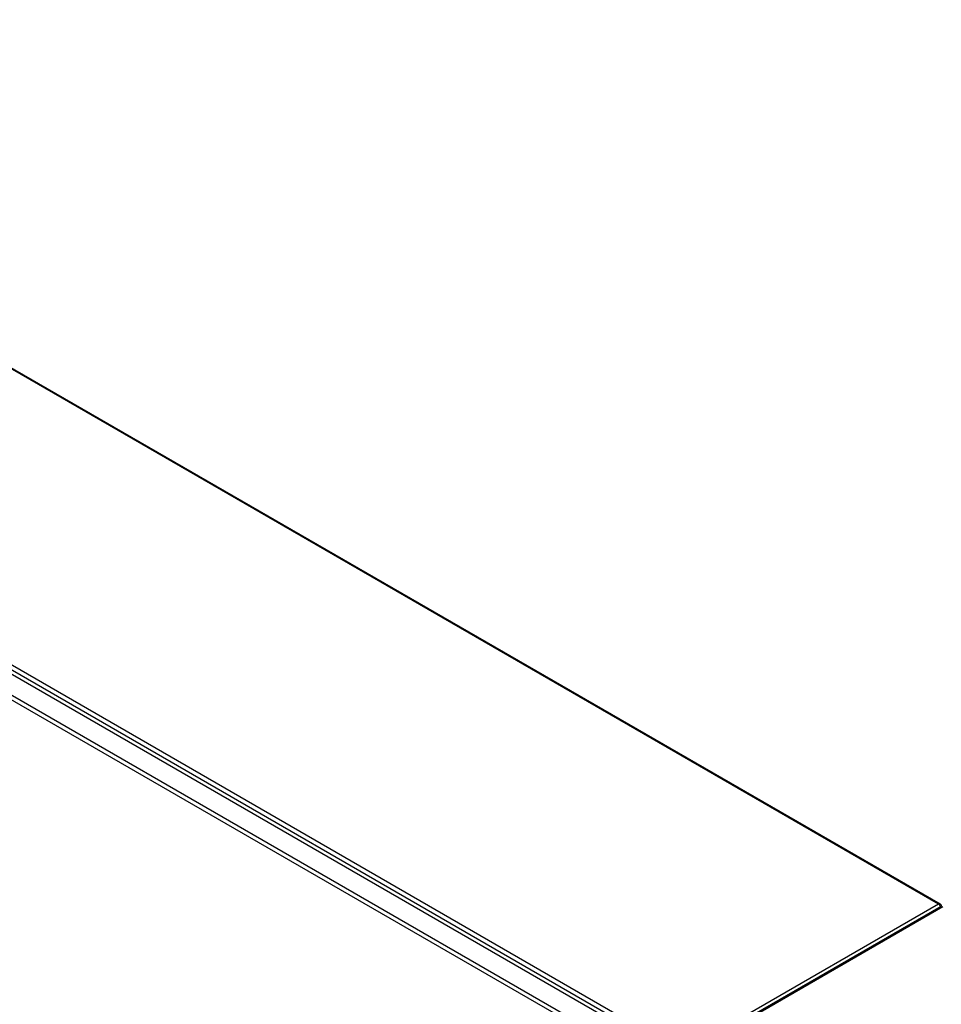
# Model space of a CAD drawing. Header units: inches. Extents: x 28 to 747, y 82 to 345.
# Tile 28 of 31: x 666 to 696, y 312 to 344. Entities that reach past the tile are written whole.
import ezdxf

# ---------------------------------------------------------------- set-up
doc = ezdxf.new("R2010")
doc.units = ezdxf.units.IN
doc.header["$MEASUREMENT"] = 0
doc.layers.add('Visible Edges(ANSI)', color=7, linetype='Continuous', lineweight=25)
doc.layers.add('Visible Tangent Edges(ANSI)', color=7, linetype='Continuous', lineweight=25)

msp = doc.modelspace()

# ---------------------------------------------------------------- linework, layer by layer
at = {"layer": 'Visible Edges(ANSI)'}
for p, q in [((646.333, 343.587), (696.223, 314.784)), ((636.925, 339.052), (687.557, 309.819)), ((696.264, 314.703), (687.919, 309.885))]:
    msp.add_line(p, q, dxfattribs=at)
msp.add_arc((696.173, 314.698), 0.099, 5.2644, 60, dxfattribs=at)
at = {"layer": 'Visible Tangent Edges(ANSI)'}
for p, q in [((696.173, 314.779), (646.304, 343.571)), ((636.986, 339.152), (687.758, 309.839)), ((637.056, 339.274), (687.286, 310.274)), ((636.334, 338.711), (686.967, 309.478)), ((686.897, 309.357), (636.264, 338.589)), ((696.173, 314.779), (687.828, 309.96)), ((687.968, 309.88), (696.313, 314.698))]:
    msp.add_line(p, q, dxfattribs=at)
for major_axis, start_param, end_param in [((0.0495, 0.0857), 0, 0.785398), ((0.0495, -0.0857), 1.143718, 2.356194)]:
    msp.add_ellipse((696.173, 314.698), major_axis=major_axis, ratio=0.57735, start_param=start_param, end_param=end_param, dxfattribs=at)

doc.saveas('drawing.dxf')
